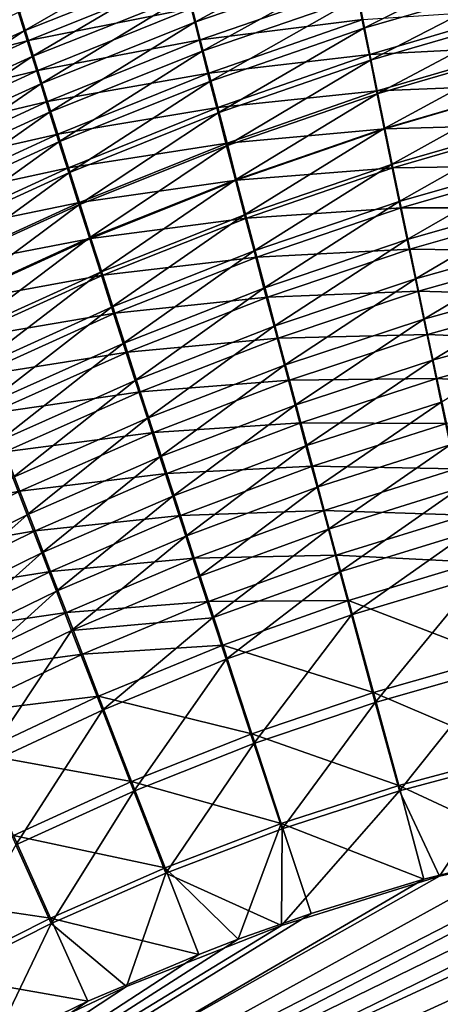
# Model space of a CAD drawing. Header units: metres. Extents: x -900 to 900, y -400 to 400.
# Tile 80 of 241: x -487 to -466, y 213 to 264. Entities that reach past the tile are written whole.
import ezdxf

# ---------------------------------------------------------------- set-up
doc = ezdxf.new("R2010")
doc.units = ezdxf.units.M

msp = doc.modelspace()

# ---------------------------------------------------------------- linework, layer by layer
at = {"layer": 'top'}
for points in [[(-470.549561, 268.048584, -466.332031), (-478.706543, 265.260559, -467.213226), (-478.347412, 263.844452, -469.091064)], [(-470.549561, 268.048584, -466.332031), (-478.347412, 263.844452, -469.091064), (-470.26947, 266.619537, -468.282349)], [(-479.360931, 267.871429, -463.287262), (-487.50293, 264.66687, -464.230652), (-487.114685, 263.407715, -466.151917)], [(-479.044586, 266.603699, -465.277679), (-479.360931, 267.871429, -463.287262), (-487.114685, 263.407715, -466.151917)], [(-469.97168, 265.114563, -470.171021), (-469.656708, 263.536346, -471.995331), (-461.830322, 267.472809, -469.367096)], [(-469.656708, 263.536346, -471.995331), (-461.602509, 265.877258, -471.266296), (-461.830322, 267.472809, -469.367096)], [(-479.044586, 266.603699, -465.277679), (-487.114685, 263.407715, -466.151917), (-486.70224, 262.078552, -468.019196)], [(-479.044586, 266.603699, -465.277679), (-486.70224, 262.078552, -468.019196), (-478.706543, 265.260559, -467.213226)], [(-470.26947, 266.619537, -468.282349), (-478.347412, 263.844452, -469.091064), (-477.967896, 262.357849, -470.9086)], [(-469.97168, 265.114563, -470.171021), (-470.26947, 266.619537, -468.282349), (-477.967896, 262.357849, -470.9086)], [(-487.350891, 264.372803, -469.845306), (-478.8815, 266.126617, -470.96759), (-486.894348, 262.905365, -471.748047)], [(-486.894348, 262.905365, -471.748047), (-478.8815, 266.126617, -470.96759), (-478.48407, 264.564972, -472.877502)], [(-478.48407, 264.564972, -472.877502), (-470.065552, 265.718536, -474.015533), (-478.065948, 262.931915, -474.721375)], [(-478.065948, 262.931915, -474.721375), (-470.065552, 265.718536, -474.015533), (-469.718384, 263.986572, -475.861816)], [(-469.656708, 263.536346, -471.995331), (-469.325104, 261.887573, -473.752411), (-461.602509, 265.877258, -471.266296)], [(-469.325104, 261.887573, -473.752411), (-461.360962, 264.205658, -473.096497), (-461.602509, 265.877258, -471.266296)], [(-478.706543, 265.260559, -467.213226), (-486.70224, 262.078552, -468.019196), (-486.266357, 260.681702, -469.829834)], [(-478.706543, 265.260559, -467.213226), (-486.266357, 260.681702, -469.829834), (-478.347412, 263.844452, -469.091064)], [(-477.967896, 262.357849, -470.9086), (-477.568604, 260.803314, -472.663269), (-469.97168, 265.114563, -470.171021)], [(-477.568604, 260.803314, -472.663269), (-469.656708, 263.536346, -471.995331), (-469.97168, 265.114563, -470.171021)], [(-487.114685, 263.407715, -466.151917), (-487.50293, 264.66687, -464.230652), (-495.007568, 259.827209, -466.949127)], [(-486.894348, 262.905365, -471.748047), (-478.48407, 264.564972, -472.877502), (-486.414001, 261.369202, -473.588837)], [(-486.414001, 261.369202, -473.588837), (-478.48407, 264.564972, -472.877502), (-478.065948, 262.931915, -474.721375)], [(-469.718384, 263.986572, -475.861816), (-461.400879, 264.521667, -477.016144), (-469.35437, 262.183258, -477.634552)], [(-469.35437, 262.183258, -477.634552), (-461.400879, 264.521667, -477.016144), (-461.120789, 262.61496, -478.784393)], [(-495.266541, 260.749786, -470.621124), (-487.350891, 264.372803, -469.845306), (-486.894348, 262.905365, -471.748047)], [(-478.065948, 262.931915, -474.721375), (-469.718384, 263.986572, -475.861816), (-477.627777, 261.230103, -476.49649)], [(-477.627777, 261.230103, -476.49649), (-469.718384, 263.986572, -475.861816), (-469.35437, 262.183258, -477.634552)], [(-461.360962, 264.205658, -473.096497), (-469.325104, 261.887573, -473.752411), (-468.977386, 260.170929, -475.439484)], [(-461.106201, 262.460815, -474.854584), (-461.360962, 264.205658, -473.096497), (-468.977386, 260.170929, -475.439484)], [(-494.522949, 258.518066, -468.753296), (-487.114685, 263.407715, -466.151917), (-495.007568, 259.827209, -466.949127)], [(-486.70224, 262.078552, -468.019196), (-487.114685, 263.407715, -466.151917), (-494.522949, 258.518066, -468.753296)], [(-478.347412, 263.844452, -469.091064), (-486.266357, 260.681702, -469.829834), (-485.807739, 259.219482, -471.581543)], [(-477.967896, 262.357849, -470.9086), (-478.347412, 263.844452, -469.091064), (-485.807739, 259.219482, -471.581543)], [(-469.656708, 263.536346, -471.995331), (-477.568604, 260.803314, -472.663269), (-477.150177, 259.18338, -474.352539)], [(-469.325104, 261.887573, -473.752411), (-469.656708, 263.536346, -471.995331), (-477.150177, 259.18338, -474.352539)], [(-495.266541, 260.749786, -470.621124), (-486.894348, 262.905365, -471.748047), (-494.732147, 259.30838, -472.458771)], [(-494.732147, 259.30838, -472.458771), (-486.894348, 262.905365, -471.748047), (-486.414001, 261.369202, -473.588837)], [(-486.414001, 261.369202, -473.588837), (-478.065948, 262.931915, -474.721375), (-485.910614, 259.766815, -475.365143)], [(-485.910614, 259.766815, -475.365143), (-478.065948, 262.931915, -474.721375), (-477.627777, 261.230103, -476.49649)], [(-485.807739, 259.219482, -471.581543), (-485.327179, 257.694275, -473.271851), (-477.967896, 262.357849, -470.9086)], [(-485.327179, 257.694275, -473.271851), (-477.568604, 260.803314, -472.663269), (-477.967896, 262.357849, -470.9086)], [(-469.35437, 262.183258, -477.634552), (-461.120789, 262.61496, -478.784393), (-468.97406, 260.311432, -479.33078)], [(-468.977386, 260.170929, -475.439484), (-468.614166, 258.38916, -477.053741), (-461.106201, 262.460815, -474.854584)], [(-468.97406, 260.311432, -479.33078), (-461.120789, 262.61496, -478.784393), (-460.827637, 260.63739, -480.47049)], [(-468.614166, 258.38916, -477.053741), (-460.838562, 260.64566, -476.537537), (-461.106201, 262.460815, -474.854584)], [(-494.012848, 257.146088, -470.501953), (-486.70224, 262.078552, -468.019196), (-494.522949, 258.518066, -468.753296)], [(-486.266357, 260.681702, -469.829834), (-486.70224, 262.078552, -468.019196), (-494.012848, 257.146088, -470.501953)], [(-477.627777, 261.230103, -476.49649), (-469.35437, 262.183258, -477.634552), (-477.170227, 259.462158, -478.200165)], [(-477.170227, 259.462158, -478.200165), (-469.35437, 262.183258, -477.634552), (-468.97406, 260.311432, -479.33078)], [(-469.325104, 261.887573, -473.752411), (-477.150177, 259.18338, -474.352539), (-476.713318, 257.50058, -475.973785)], [(-468.977386, 260.170929, -475.439484), (-469.325104, 261.887573, -473.752411), (-476.713318, 257.50058, -475.973785)], [(-494.732147, 259.30838, -472.458771), (-486.414001, 261.369202, -473.588837), (-494.171844, 257.803223, -474.235779)], [(-494.171844, 257.803223, -474.235779), (-486.414001, 261.369202, -473.588837), (-485.910614, 259.766815, -475.365143)], [(-485.910614, 259.766815, -475.365143), (-477.627777, 261.230103, -476.49649), (-485.384979, 258.100677, -477.074524)], [(-485.384979, 258.100677, -477.074524), (-477.627777, 261.230103, -476.49649), (-477.170227, 259.462158, -478.200165)], [(-493.478088, 255.713547, -472.192932), (-486.266357, 260.681702, -469.829834), (-494.012848, 257.146088, -470.501953)], [(-485.807739, 259.219482, -471.581543), (-486.266357, 260.681702, -469.829834), (-493.478088, 255.713547, -472.192932)], [(-477.568604, 260.803314, -472.663269), (-485.327179, 257.694275, -473.271851), (-484.825409, 256.108459, -474.898468)], [(-477.568604, 260.803314, -472.663269), (-484.825409, 256.108459, -474.898468), (-477.150177, 259.18338, -474.352539)], [(-468.97406, 260.311432, -479.33078), (-460.827637, 260.63739, -480.47049), (-468.578033, 258.373962, -480.947601)], [(-460.838562, 260.64566, -476.537537), (-468.614166, 258.38916, -477.053741), (-468.235931, 256.544891, -478.592407)], [(-468.578033, 258.373962, -480.947601), (-460.827637, 260.63739, -480.47049), (-460.521942, 258.59201, -482.07135)], [(-460.558502, 258.763062, -478.142273), (-460.838562, 260.64566, -476.537537), (-468.235931, 256.544891, -478.592407)], [(-477.170227, 259.462158, -478.200165), (-468.97406, 260.311432, -479.33078), (-476.694061, 257.630798, -479.829681)], [(-476.713318, 257.50058, -475.973785), (-476.258667, 255.757416, -477.524445), (-468.977386, 260.170929, -475.439484)], [(-476.694061, 257.630798, -479.829681), (-468.97406, 260.311432, -479.33078), (-468.578033, 258.373962, -480.947601)], [(-476.258667, 255.757416, -477.524445), (-468.614166, 258.38916, -477.053741), (-468.977386, 260.170929, -475.439484)], [(-494.171844, 257.803223, -474.235779), (-485.910614, 259.766815, -475.365143), (-493.586578, 256.236694, -475.94989)], [(-493.586578, 256.236694, -475.94989), (-485.910614, 259.766815, -475.365143), (-485.384979, 258.100677, -477.074524)], [(-485.384979, 258.100677, -477.074524), (-477.170227, 259.462158, -478.200165), (-484.83786, 256.373291, -478.714447)], [(-484.83786, 256.373291, -478.714447), (-477.170227, 259.462158, -478.200165), (-476.694061, 257.630798, -479.829681)], [(-492.919495, 254.222595, -473.824005), (-485.807739, 259.219482, -471.581543), (-493.478088, 255.713547, -472.192932)], [(-485.327179, 257.694275, -473.271851), (-485.807739, 259.219482, -471.581543), (-492.919495, 254.222595, -473.824005)], [(-477.150177, 259.18338, -474.352539), (-484.825409, 256.108459, -474.898468), (-484.303162, 254.464386, -476.458984)], [(-476.713318, 257.50058, -475.973785), (-477.150177, 259.18338, -474.352539), (-484.303162, 254.464386, -476.458984)], [(-476.694061, 257.630798, -479.829681), (-468.578033, 258.373962, -480.947601), (-476.19989, 255.738632, -481.382324)], [(-468.614166, 258.38916, -477.053741), (-476.258667, 255.757416, -477.524445), (-475.786835, 253.956451, -479.001953)], [(-476.19989, 255.738632, -481.382324), (-468.578033, 258.373962, -480.947601), (-468.16687, 256.373779, -482.482147)], [(-468.235931, 256.544891, -478.592407), (-468.614166, 258.38916, -477.053741), (-475.786835, 253.956451, -479.001953)], [(-468.578033, 258.373962, -480.947601), (-460.521942, 258.59201, -482.07135), (-468.16687, 256.373779, -482.482147)], [(-460.558502, 258.763062, -478.142273), (-468.235931, 256.544891, -478.592407), (-467.843262, 254.640945, -480.052765)], [(-468.16687, 256.373779, -482.482147), (-460.521942, 258.59201, -482.07135), (-460.204224, 256.482483, -483.584534)], [(-460.266418, 256.815948, -479.665894), (-460.558502, 258.763062, -478.142273), (-467.843262, 254.640945, -480.052765)], [(-493.586578, 256.236694, -475.94989), (-485.384979, 258.100677, -477.074524), (-492.977173, 254.611069, -477.598755)], [(-492.977173, 254.611069, -477.598755), (-485.384979, 258.100677, -477.074524), (-484.83786, 256.373291, -478.714447)], [(-492.337921, 252.675491, -475.393005), (-485.327179, 257.694275, -473.271851), (-492.919495, 254.222595, -473.824005)], [(-484.825409, 256.108459, -474.898468), (-485.327179, 257.694275, -473.271851), (-492.337921, 252.675491, -475.393005)], [(-484.83786, 256.373291, -478.714447), (-476.694061, 257.630798, -479.829681), (-484.270111, 254.587143, -480.28244)], [(-484.303162, 254.464386, -476.458984), (-483.76123, 252.76445, -477.95105), (-476.713318, 257.50058, -475.973785)], [(-484.270111, 254.587143, -480.28244), (-476.694061, 257.630798, -479.829681), (-476.19989, 255.738632, -481.382324)], [(-483.76123, 252.76445, -477.95105), (-476.258667, 255.757416, -477.524445), (-476.713318, 257.50058, -475.973785)], [(-460.266418, 256.815948, -479.665894), (-467.843262, 254.640945, -480.052765), (-467.436829, 252.680557, -481.432739)], [(-459.962891, 254.807831, -481.106079), (-460.266418, 256.815948, -479.665894), (-467.436829, 252.680557, -481.432739)], [(-492.977173, 254.611069, -477.598755), (-484.83786, 256.373291, -478.714447), (-492.344543, 252.928711, -479.180084)], [(-492.344543, 252.928711, -479.180084), (-484.83786, 256.373291, -478.714447), (-484.270111, 254.587143, -480.28244)], [(-476.19989, 255.738632, -481.382324), (-468.16687, 256.373779, -482.482147), (-475.688446, 253.788422, -482.85553)], [(-468.235931, 256.544891, -478.592407), (-475.786835, 253.956451, -479.001953), (-475.298553, 252.100281, -480.40387)], [(-475.688446, 253.788422, -482.85553), (-468.16687, 256.373779, -482.482147), (-467.741272, 254.314209, -483.93219)], [(-467.843262, 254.640945, -480.052765), (-468.235931, 256.544891, -478.592407), (-475.298553, 252.100281, -480.40387)], [(-468.16687, 256.373779, -482.482147), (-460.204224, 256.482483, -483.584534), (-467.741272, 254.314209, -483.93219)], [(-467.741272, 254.314209, -483.93219), (-460.204224, 256.482483, -483.584534), (-459.875061, 254.312576, -485.007721)], [(-491.734192, 251.074417, -476.897736), (-484.825409, 256.108459, -474.898468), (-492.337921, 252.675491, -475.393005)], [(-484.303162, 254.464386, -476.458984), (-484.825409, 256.108459, -474.898468), (-491.734192, 251.074417, -476.897736)], [(-484.270111, 254.587143, -480.28244), (-476.19989, 255.738632, -481.382324), (-483.682465, 252.744736, -481.776031)], [(-476.258667, 255.757416, -477.524445), (-483.76123, 252.76445, -477.95105), (-483.200317, 251.011002, -479.372284)], [(-483.682465, 252.744736, -481.776031), (-476.19989, 255.738632, -481.382324), (-475.688446, 253.788422, -482.85553)], [(-475.786835, 253.956451, -479.001953), (-476.258667, 255.757416, -477.524445), (-483.200317, 251.011002, -479.372284)], [(-467.436829, 252.680557, -481.432739), (-467.017334, 250.667007, -482.730286), (-459.962891, 254.807831, -481.106079)], [(-467.017334, 250.667007, -482.730286), (-459.648438, 252.742233, -482.460602), (-459.962891, 254.807831, -481.106079)], [(-492.344543, 252.928711, -479.180084), (-484.270111, 254.587143, -480.28244), (-491.689545, 251.191956, -480.691589)], [(-491.109131, 249.421616, -478.335999), (-484.303162, 254.464386, -476.458984), (-491.734192, 251.074417, -476.897736)], [(-491.689545, 251.191956, -480.691589), (-484.270111, 254.587143, -480.28244), (-483.682465, 252.744736, -481.776031)], [(-483.76123, 252.76445, -477.95105), (-484.303162, 254.464386, -476.458984), (-491.109131, 249.421616, -478.335999)], [(-475.688446, 253.788422, -482.85553), (-467.741272, 254.314209, -483.93219), (-475.160553, 251.78331, -484.247253)], [(-467.843262, 254.640945, -480.052765), (-475.298553, 252.100281, -480.40387), (-474.794617, 250.191895, -481.72821)], [(-475.160553, 251.78331, -484.247253), (-467.741272, 254.314209, -483.93219), (-467.302002, 252.198761, -485.295654)], [(-467.436829, 252.680557, -481.432739), (-467.843262, 254.640945, -480.052765), (-474.794617, 250.191895, -481.72821)], [(-467.741272, 254.314209, -483.93219), (-459.875061, 254.312576, -485.007721), (-467.302002, 252.198761, -485.295654)], [(-467.302002, 252.198761, -485.295654), (-459.875061, 254.312576, -485.007721), (-459.535004, 252.085999, -486.338654)], [(-483.682465, 252.744736, -481.776031), (-475.688446, 253.788422, -482.85553), (-483.075714, 250.848648, -483.19278)], [(-475.786835, 253.956451, -479.001953), (-483.200317, 251.011002, -479.372284), (-482.621216, 249.206497, -480.720428)], [(-483.075714, 250.848648, -483.19278), (-475.688446, 253.788422, -482.85553), (-475.160553, 251.78331, -484.247253)], [(-475.298553, 252.100281, -480.40387), (-475.786835, 253.956451, -479.001953), (-482.621216, 249.206497, -480.720428)], [(-490.463593, 247.719299, -479.705627), (-483.76123, 252.76445, -477.95105), (-491.109131, 249.421616, -478.335999)], [(-483.200317, 251.011002, -479.372284), (-483.76123, 252.76445, -477.95105), (-490.463593, 247.719299, -479.705627)], [(-491.689545, 251.191956, -480.691589), (-483.682465, 252.744736, -481.776031), (-491.013031, 249.403107, -482.13092)], [(-491.013031, 249.403107, -482.13092), (-483.682465, 252.744736, -481.776031), (-483.075714, 250.848648, -483.19278)], [(-474.794617, 250.191895, -481.72821), (-474.275787, 248.23436, -482.973175), (-467.436829, 252.680557, -481.432739)], [(-474.275787, 248.23436, -482.973175), (-467.017334, 250.667007, -482.730286), (-467.436829, 252.680557, -481.432739)], [(-467.017334, 250.667007, -482.730286), (-466.585449, 248.603607, -483.94339), (-459.648438, 252.742233, -482.460602)], [(-466.585449, 248.603607, -483.94339), (-459.323608, 250.622726, -483.727295), (-459.648438, 252.742233, -482.460602)], [(-483.075714, 250.848648, -483.19278), (-475.160553, 251.78331, -484.247253), (-482.450867, 248.901764, -484.530853)], [(-475.298553, 252.100281, -480.40387), (-482.621216, 249.206497, -480.720428), (-482.024841, 247.353699, -481.993683)], [(-482.450867, 248.901764, -484.530853), (-475.160553, 251.78331, -484.247253), (-474.617096, 249.726532, -485.555542)], [(-474.794617, 250.191895, -481.72821), (-475.298553, 252.100281, -480.40387), (-482.024841, 247.353699, -481.993683)], [(-475.160553, 251.78331, -484.247253), (-467.302002, 252.198761, -485.295654), (-474.617096, 249.726532, -485.555542)], [(-474.617096, 249.726532, -485.555542), (-467.302002, 252.198761, -485.295654), (-466.849701, 250.03093, -486.570404)], [(-467.302002, 252.198761, -485.295654), (-459.535004, 252.085999, -486.338654), (-466.849701, 250.03093, -486.570404)], [(-466.849701, 250.03093, -486.570404), (-459.535004, 252.085999, -486.338654), (-459.184662, 249.806488, -487.574951)], [(-491.013031, 249.403107, -482.13092), (-483.075714, 250.848648, -483.19278), (-490.315948, 247.564606, -483.495911)], [(-489.798401, 245.969757, -481.004486), (-483.200317, 251.011002, -479.372284), (-490.463593, 247.719299, -479.705627)], [(-490.315948, 247.564606, -483.495911), (-483.075714, 250.848648, -483.19278), (-482.450867, 248.901764, -484.530853)], [(-482.621216, 249.206497, -480.720428), (-483.200317, 251.011002, -479.372284), (-489.798401, 245.969757, -481.004486)], [(-467.017334, 250.667007, -482.730286), (-474.275787, 248.23436, -482.973175), (-473.74292, 246.230743, -484.136932)], [(-466.585449, 248.603607, -483.94339), (-467.017334, 250.667007, -482.730286), (-473.74292, 246.230743, -484.136932)], [(-459.323608, 250.622726, -483.727295), (-466.585449, 248.603607, -483.94339), (-466.141876, 246.493668, -485.070099)], [(-458.988953, 248.452866, -484.903931), (-459.323608, 250.622726, -483.727295), (-466.141876, 246.493668, -485.070099)], [(-482.450867, 248.901764, -484.530853), (-474.617096, 249.726532, -485.555542), (-481.808838, 246.907104, -485.788452)], [(-482.024841, 247.353699, -481.993683), (-481.412079, 245.45546, -483.190369), (-474.794617, 250.191895, -481.72821)], [(-481.808838, 246.907104, -485.788452), (-474.617096, 249.726532, -485.555542), (-474.058899, 247.621292, -486.778473)], [(-481.412079, 245.45546, -483.190369), (-474.275787, 248.23436, -482.973175), (-474.794617, 250.191895, -481.72821)], [(-474.617096, 249.726532, -485.555542), (-466.849701, 250.03093, -486.570404), (-474.058899, 247.621292, -486.778473)], [(-474.058899, 247.621292, -486.778473), (-466.849701, 250.03093, -486.570404), (-466.385162, 247.814148, -487.754333)], [(-466.849701, 250.03093, -486.570404), (-459.184662, 249.806488, -487.574951), (-466.385162, 247.814148, -487.754333)], [(-466.385162, 247.814148, -487.754333), (-459.184662, 249.806488, -487.574951), (-458.824554, 247.477814, -488.714386)], [(-490.315948, 247.564606, -483.495911), (-482.450867, 248.901764, -484.530853), (-489.599304, 245.679123, -484.784821)], [(-489.114594, 244.175537, -482.230927), (-482.621216, 249.206497, -480.720428), (-489.798401, 245.969757, -481.004486)], [(-489.599304, 245.679123, -484.784821), (-482.450867, 248.901764, -484.530853), (-481.808838, 246.907104, -485.788452)], [(-482.024841, 247.353699, -481.993683), (-482.621216, 249.206497, -480.720428), (-489.114594, 244.175537, -482.230927)], [(-474.275787, 248.23436, -482.973175), (-481.412079, 245.45546, -483.190369), (-480.783844, 243.514618, -484.308777)], [(-473.74292, 246.230743, -484.136932), (-474.275787, 248.23436, -482.973175), (-480.783844, 243.514618, -484.308777)], [(-466.585449, 248.603607, -483.94339), (-473.74292, 246.230743, -484.136932), (-473.196808, 244.184113, -485.21759)], [(-466.141876, 246.493668, -485.070099), (-466.585449, 248.603607, -483.94339), (-473.196808, 244.184113, -485.21759)], [(-458.988953, 248.452866, -484.903931), (-466.141876, 246.493668, -485.070099), (-465.687286, 244.340485, -486.108398)], [(-474.058899, 247.621292, -486.778473), (-466.385162, 247.814148, -487.754333), (-473.486816, 245.470825, -487.914124)], [(-473.486816, 245.470825, -487.914124), (-466.385162, 247.814148, -487.754333), (-465.909119, 245.551926, -488.845367)], [(-466.385162, 247.814148, -487.754333), (-458.824554, 247.477814, -488.714386), (-465.909119, 245.551926, -488.845367)], [(-488.413116, 242.339294, -483.383392), (-482.024841, 247.353699, -481.993683), (-489.114594, 244.175537, -482.230927)], [(-481.412079, 245.45546, -483.190369), (-482.024841, 247.353699, -481.993683), (-488.413116, 242.339294, -483.383392)], [(-481.808838, 246.907104, -485.788452), (-474.058899, 247.621292, -486.778473), (-481.150574, 244.867645, -486.963806)], [(-481.150574, 244.867645, -486.963806), (-474.058899, 247.621292, -486.778473), (-473.486816, 245.470825, -487.914124)], [(-465.909119, 245.551926, -488.845367), (-458.824554, 247.477814, -488.714386), (-458.455322, 245.103683, -489.754608)], [(-489.599304, 245.679123, -484.784821), (-481.808838, 246.907104, -485.788452), (-488.864136, 243.749435, -485.996002)], [(-488.864136, 243.749435, -485.996002), (-481.808838, 246.907104, -485.788452), (-481.150574, 244.867645, -486.963806)], [(-473.74292, 246.230743, -484.136932), (-480.783844, 243.514618, -484.308777), (-480.141113, 241.534027, -485.347229)], [(-473.196808, 244.184113, -485.21759), (-473.74292, 246.230743, -484.136932), (-480.141113, 241.534027, -485.347229)], [(-466.141876, 246.493668, -485.070099), (-473.196808, 244.184113, -485.21759), (-472.638275, 242.097534, -486.213379)], [(-465.687286, 244.340485, -486.108398), (-466.141876, 246.493668, -485.070099), (-472.638275, 242.097534, -486.213379)], [(-487.695007, 240.463669, -484.460358), (-481.412079, 245.45546, -483.190369), (-488.413116, 242.339294, -483.383392)], [(-480.783844, 243.514618, -484.308777), (-481.412079, 245.45546, -483.190369), (-487.695007, 240.463669, -484.460358)], [(-473.486816, 245.470825, -487.914124), (-480.477081, 242.786377, -488.055115), (-481.150574, 244.867645, -486.963806)], [(-472.901703, 243.278366, -488.960571), (-480.477081, 242.786377, -488.055115), (-473.486816, 245.470825, -487.914124)], [(-465.909119, 245.551926, -488.845367), (-472.901703, 243.278366, -488.960571), (-473.486816, 245.470825, -487.914124)], [(-465.422241, 243.247711, -489.84137), (-472.901703, 243.278366, -488.960571), (-465.909119, 245.551926, -488.845367)], [(-458.455322, 245.103683, -489.754608), (-465.422241, 243.247711, -489.84137), (-465.909119, 245.551926, -488.845367)], [(-481.150574, 244.867645, -486.963806), (-488.111511, 241.778336, -487.127808), (-488.864136, 243.749435, -485.996002)], [(-480.477081, 242.786377, -488.055115), (-488.111511, 241.778336, -487.127808), (-481.150574, 244.867645, -486.963806)], [(-473.196808, 244.184113, -485.21759), (-480.141113, 241.534027, -485.347229), (-479.484741, 239.516525, -486.304016)], [(-472.638275, 242.097534, -486.213379), (-473.196808, 244.184113, -485.21759), (-479.484741, 239.516525, -486.304016)], [(-472.638275, 242.097534, -486.213379), (-472.068115, 239.974075, -487.122437), (-465.687286, 244.340485, -486.108398)], [(-472.068115, 239.974075, -487.122437), (-465.222412, 242.147369, -487.056244), (-465.687286, 244.340485, -486.108398)], [(-486.961273, 238.5513, -485.460205), (-480.783844, 243.514618, -484.308777), (-487.695007, 240.463669, -484.460358)], [(-480.141113, 241.534027, -485.347229), (-480.783844, 243.514618, -484.308777), (-486.961273, 238.5513, -485.460205)], [(-479.789307, 240.66629, -489.060638), (-480.477081, 242.786377, -488.055115), (-472.901703, 243.278366, -488.960571)], [(-479.789307, 240.66629, -489.060638), (-472.901703, 243.278366, -488.960571), (-472.304443, 241.047134, -489.915863)], [(-472.304443, 241.047134, -489.915863), (-472.901703, 243.278366, -488.960571), (-465.422241, 243.247711, -489.84137)], [(-472.304443, 241.047134, -489.915863), (-465.422241, 243.247711, -489.84137), (-464.925293, 240.904999, -490.740265)], [(-487.342499, 239.768585, -488.178589), (-488.111511, 241.778336, -487.127808), (-480.477081, 242.786377, -488.055115)], [(-487.342499, 239.768585, -488.178589), (-480.477081, 242.786377, -488.055115), (-479.789307, 240.66629, -489.060638)], [(-465.222412, 242.147369, -487.056244), (-472.068115, 239.974075, -487.122437), (-471.487183, 237.816818, -487.942902)], [(-464.747925, 239.917633, -487.911682), (-465.222412, 242.147369, -487.056244), (-471.487183, 237.816818, -487.942902)], [(-494.928467, 238.36174, -487.271942), (-488.111511, 241.778336, -487.127808), (-487.342499, 239.768585, -488.178589)], [(-479.484741, 239.516525, -486.304016), (-478.815674, 237.464966, -487.177521), (-472.638275, 242.097534, -486.213379)], [(-478.815674, 237.464966, -487.177521), (-472.068115, 239.974075, -487.122437), (-472.638275, 242.097534, -486.213379)], [(-486.212952, 236.604828, -486.381409), (-480.141113, 241.534027, -485.347229), (-486.961273, 238.5513, -485.460205)], [(-479.484741, 239.516525, -486.304016), (-480.141113, 241.534027, -485.347229), (-486.212952, 236.604828, -486.381409)], [(-486.558167, 237.722977, -489.146698), (-487.342499, 239.768585, -488.178589), (-479.789307, 240.66629, -489.060638)], [(-486.558167, 237.722977, -489.146698), (-479.789307, 240.66629, -489.060638), (-479.088226, 238.510406, -489.978607)], [(-479.088226, 238.510406, -489.978607), (-479.789307, 240.66629, -489.060638), (-472.304443, 241.047134, -489.915863)], [(-479.088226, 238.510406, -489.978607), (-472.304443, 241.047134, -489.915863), (-471.695831, 238.780334, -490.778076)], [(-471.695831, 238.780334, -490.778076), (-472.304443, 241.047134, -489.915863), (-464.925293, 240.904999, -490.740265)], [(-471.695831, 238.780334, -490.778076), (-464.925293, 240.904999, -490.740265), (-464.419037, 238.527481, -491.540161)], [(-486.961273, 238.5513, -485.460205), (-487.695007, 240.463669, -484.460358), (-493.643799, 235.24382, -485.55777)], [(-494.069641, 236.425262, -488.285767), (-494.928467, 238.36174, -487.271942), (-487.342499, 239.768585, -488.178589)], [(-494.069641, 236.425262, -488.285767), (-487.342499, 239.768585, -488.178589), (-486.558167, 237.722977, -489.146698)], [(-472.068115, 239.974075, -487.122437), (-478.815674, 237.464966, -487.177521), (-478.134827, 235.382187, -487.965973)], [(-471.487183, 237.816818, -487.942902), (-472.068115, 239.974075, -487.122437), (-478.134827, 235.382187, -487.965973)], [(-464.747925, 239.917633, -487.911682), (-471.487183, 237.816818, -487.942902), (-470.896332, 235.629013, -488.673187)], [(-464.264526, 237.6548, -488.672913), (-464.747925, 239.917633, -487.911682), (-470.896332, 235.629013, -488.673187)], [(-485.450989, 234.626877, -487.222382), (-479.484741, 239.516525, -486.304016), (-486.212952, 236.604828, -486.381409)], [(-478.815674, 237.464966, -487.177521), (-479.484741, 239.516525, -486.304016), (-485.450989, 234.626877, -487.222382)], [(-478.374786, 236.321686, -490.80719), (-479.088226, 238.510406, -489.978607), (-471.695831, 238.780334, -490.778076)], [(-478.374786, 236.321686, -490.80719), (-471.695831, 238.780334, -490.778076), (-471.076843, 236.481445, -491.545502)], [(-471.076843, 236.481445, -491.545502), (-471.695831, 238.780334, -490.778076), (-464.419037, 238.527481, -491.540161)], [(-486.961273, 238.5513, -485.460205), (-493.643799, 235.24382, -485.55777), (-492.809082, 233.369797, -486.446564)], [(-486.212952, 236.604828, -486.381409), (-486.961273, 238.5513, -485.460205), (-492.809082, 233.369797, -486.446564)], [(-485.759552, 235.644257, -490.030518), (-486.558167, 237.722977, -489.146698), (-479.088226, 238.510406, -489.978607)], [(-485.759552, 235.644257, -490.030518), (-479.088226, 238.510406, -489.978607), (-478.374786, 236.321686, -490.80719)], [(-471.076843, 236.481445, -491.545502), (-464.419037, 238.527481, -491.540161), (-463.904449, 236.119797, -492.240112)], [(-493.19458, 234.455643, -489.219788), (-494.069641, 236.425262, -488.285767), (-486.558167, 237.722977, -489.146698)], [(-493.19458, 234.455643, -489.219788), (-486.558167, 237.722977, -489.146698), (-485.759552, 235.644257, -490.030518)], [(-471.487183, 237.816818, -487.942902), (-478.134827, 235.382187, -487.965973), (-477.443207, 233.27121, -488.667877)], [(-470.896332, 235.629013, -488.673187), (-471.487183, 237.816818, -487.942902), (-477.443207, 233.27121, -488.667877)], [(-470.896332, 235.629013, -488.673187), (-470.296661, 233.414719, -489.312408), (-464.264526, 237.6548, -488.672913)], [(-470.296661, 233.414719, -489.312408), (-463.773254, 235.363251, -489.33902), (-464.264526, 237.6548, -488.672913)], [(-484.676453, 232.620102, -487.981598), (-478.815674, 237.464966, -487.177521), (-485.450989, 234.626877, -487.222382)], [(-478.134827, 235.382187, -487.965973), (-478.815674, 237.464966, -487.177521), (-484.676453, 232.620102, -487.981598)], [(-486.212952, 236.604828, -486.381409), (-492.809082, 233.369797, -486.446564), (-491.959991, 231.46669, -487.257965)], [(-485.450989, 234.626877, -487.222382), (-486.212952, 236.604828, -486.381409), (-491.959991, 231.46669, -487.257965)], [(-484.947723, 233.535233, -490.8284), (-485.759552, 235.644257, -490.030518), (-478.374786, 236.321686, -490.80719)], [(-484.947723, 233.535233, -490.8284), (-478.374786, 236.321686, -490.80719), (-477.649994, 234.103317, -491.544861)], [(-477.649994, 234.103317, -491.544861), (-478.374786, 236.321686, -490.80719), (-471.076843, 236.481445, -491.545502)], [(-477.649994, 234.103317, -491.544861), (-471.076843, 236.481445, -491.545502), (-470.448578, 234.154694, -492.217224)], [(-470.448578, 234.154694, -492.217224), (-471.076843, 236.481445, -491.545502), (-463.904449, 236.119797, -492.240112)], [(-470.448578, 234.154694, -492.217224), (-463.904449, 236.119797, -492.240112), (-462.854584, 231.233292, -493.337128)], [(-492.304413, 232.455414, -490.07254), (-493.19458, 234.455643, -489.219788), (-485.759552, 235.644257, -490.030518)], [(-492.304413, 232.455414, -490.07254), (-485.759552, 235.644257, -490.030518), (-484.947723, 233.535233, -490.8284)], [(-477.443207, 233.27121, -488.667877), (-476.742004, 231.135803, -489.282532), (-470.896332, 235.629013, -488.673187)], [(-476.742004, 231.135803, -489.282532), (-470.296661, 233.414719, -489.312408), (-470.896332, 235.629013, -488.673187)], [(-477.443207, 233.27121, -488.667877), (-478.134827, 235.382187, -487.965973), (-484.676453, 232.620102, -487.981598)], [(-470.296661, 233.414719, -489.312408), (-469.075531, 228.923706, -490.315155), (-463.773254, 235.363251, -489.33902)], [(-469.075531, 228.923706, -490.315155), (-462.770905, 230.712494, -490.383026), (-463.773254, 235.363251, -489.33902)], [(-485.450989, 234.626877, -487.222382), (-491.959991, 231.46669, -487.257965), (-491.097595, 229.536926, -487.99057)], [(-484.676453, 232.620102, -487.981598), (-485.450989, 234.626877, -487.222382), (-491.097595, 229.536926, -487.99057)], [(-484.12381, 231.398819, -491.538879), (-484.947723, 233.535233, -490.8284), (-477.649994, 234.103317, -491.544861)], [(-484.12381, 231.398819, -491.538879), (-477.649994, 234.103317, -491.544861), (-476.915222, 231.859253, -492.190765)], [(-476.915222, 231.859253, -492.190765), (-477.649994, 234.103317, -491.544861), (-470.448578, 234.154694, -492.217224)], [(-476.915222, 231.859253, -492.190765), (-470.448578, 234.154694, -492.217224), (-469.169189, 229.435562, -493.270966)], [(-469.169189, 229.435562, -493.270966), (-470.448578, 234.154694, -492.217224), (-462.854584, 231.233292, -493.337128)], [(-491.40033, 230.42717, -490.842468), (-492.304413, 232.455414, -490.07254), (-484.947723, 233.535233, -490.8284)], [(-491.40033, 230.42717, -490.842468), (-484.947723, 233.535233, -490.8284), (-484.12381, 231.398819, -491.538879)], [(-484.676453, 232.620102, -487.981598), (-483.094116, 228.531937, -489.249817), (-477.443207, 233.27121, -488.667877)], [(-483.094116, 228.531937, -489.249817), (-476.742004, 231.135803, -489.282532), (-477.443207, 233.27121, -488.667877)], [(-476.742004, 231.135803, -489.282532), (-475.316132, 226.807358, -490.247467), (-470.296661, 233.414719, -489.312408)], [(-475.316132, 226.807358, -490.247467), (-469.075531, 228.923706, -490.315155), (-470.296661, 233.414719, -489.312408)], [(-491.097595, 229.536926, -487.99057), (-489.337891, 225.608505, -489.214813), (-484.676453, 232.620102, -487.981598)], [(-489.337891, 225.608505, -489.214813), (-483.094116, 228.531937, -489.249817), (-484.676453, 232.620102, -487.981598)], [(-483.289215, 229.238678, -492.161194), (-484.12381, 231.398819, -491.538879), (-476.915222, 231.859253, -492.190765)], [(-483.289215, 229.238678, -492.161194), (-476.915222, 231.859253, -492.190765), (-475.420959, 227.310516, -493.204834)], [(-475.420959, 227.310516, -493.204834), (-476.915222, 231.859253, -492.190765), (-469.169189, 229.435562, -493.270966)], [(-490.483521, 228.373657, -491.528198), (-491.40033, 230.42717, -490.842468), (-484.12381, 231.398819, -491.538879)], [(-490.483521, 228.373657, -491.528198), (-484.12381, 231.398819, -491.538879), (-483.289215, 229.238678, -492.161194)], [(-483.094116, 228.531937, -489.249817), (-481.476715, 224.367981, -490.180298), (-476.742004, 231.135803, -489.282532)], [(-481.476715, 224.367981, -490.180298), (-475.316132, 226.807358, -490.247467), (-476.742004, 231.135803, -489.282532)], [(-469.169189, 229.435562, -493.270966), (-462.854584, 231.233292, -493.337128), (-461.784088, 226.284271, -494.025452)], [(-469.075531, 228.923706, -490.315155), (-467.833038, 224.377823, -490.945984), (-462.770905, 230.712494, -490.383026)], [(-467.833038, 224.377823, -490.945984), (-461.748871, 226.002289, -491.038086), (-462.770905, 230.712494, -490.383026)], [(-489.555481, 226.298203, -492.129059), (-490.483521, 228.373657, -491.528198), (-483.289215, 229.238678, -492.161194)], [(-489.555481, 226.298203, -492.129059), (-483.289215, 229.238678, -492.161194), (-481.593872, 224.862442, -493.139069)], [(-481.593872, 224.862442, -493.139069), (-483.289215, 229.238678, -492.161194), (-475.420959, 227.310516, -493.204834)], [(-475.420959, 227.310516, -493.204834), (-469.169189, 229.435562, -493.270966), (-467.867432, 224.658722, -493.933838)], [(-467.867432, 224.658722, -493.933838), (-469.169189, 229.435562, -493.270966), (-461.784088, 226.284271, -494.025452)], [(-489.337891, 225.608505, -489.214813), (-487.541382, 221.610062, -490.113922), (-483.094116, 228.531937, -489.249817)], [(-487.541382, 221.610062, -490.113922), (-481.476715, 224.367981, -490.180298), (-483.094116, 228.531937, -489.249817)], [(-475.316132, 226.807358, -490.247467), (-473.867554, 222.428253, -490.856079), (-469.075531, 228.923706, -490.315155)], [(-473.867554, 222.428253, -490.856079), (-467.833038, 224.377823, -490.945984), (-469.075531, 228.923706, -490.315155)], [(-481.593872, 224.862442, -493.139069), (-475.420959, 227.310516, -493.204834), (-473.902893, 222.708511, -493.844391)], [(-473.902893, 222.708511, -493.844391), (-475.420959, 227.310516, -493.204834), (-467.867432, 224.658722, -493.933838)], [(-481.476715, 224.367981, -490.180298), (-479.835541, 220.157227, -490.768646), (-475.316132, 226.807358, -490.247467)], [(-479.835541, 220.157227, -490.768646), (-473.867554, 222.428253, -490.856079), (-475.316132, 226.807358, -490.247467)], [(-487.672058, 222.095596, -493.073944), (-489.555481, 226.298203, -492.129059), (-481.593872, 224.862442, -493.139069)], [(-461.784088, 226.284271, -494.025452), (-460.693512, 221.313553, -494.299286), (-467.867432, 224.658722, -493.933838)], [(-467.833038, 224.377823, -490.945984), (-465.779663, 219.993759, -491.213226), (-461.748871, 226.002289, -491.038086)], [(-465.779663, 219.993759, -491.213226), (-456.292633, 222.140701, -491.374786), (-461.748871, 226.002289, -491.038086)], [(-487.672058, 222.095596, -493.073944), (-481.593872, 224.862442, -493.139069), (-479.873566, 220.436981, -493.757294)], [(-479.873566, 220.436981, -493.757294), (-481.593872, 224.862442, -493.139069), (-473.902893, 222.708511, -493.844391)], [(-467.867432, 224.658722, -493.933838), (-466.576263, 219.852722, -494.200043), (-473.902893, 222.708511, -493.844391)], [(-460.693512, 221.313553, -494.299286), (-466.576263, 219.852722, -494.200043), (-467.867432, 224.658722, -493.933838)], [(-487.541382, 221.610062, -490.113922), (-485.720184, 217.568359, -490.683807), (-481.476715, 224.367981, -490.180298)], [(-485.720184, 217.568359, -490.683807), (-479.835541, 220.157227, -490.768646), (-481.476715, 224.367981, -490.180298)], [(-473.867554, 222.428253, -490.856079), (-473.900177, 217.460693, -491.079559), (-467.833038, 224.377823, -490.945984)], [(-473.900177, 217.460693, -491.079559), (-465.779663, 219.993759, -491.213226), (-467.833038, 224.377823, -490.945984)], [(-520.393921, 188.45813, -493.390167), (-437.335358, 223.870071, -494.717072), (-62.851711, 35.5509, -503.495331)], [(-520.393921, 188.45813, -493.390167), (-443.166534, 223.71463, -494.609009), (-437.335358, 223.870071, -494.717072)], [(-449.004364, 223.236893, -494.503418), (-443.166534, 223.71463, -494.609009), (-520.393921, 188.45813, -493.390167)], [(-423.970123, 223.826447, -491.966522), (-437.279114, 223.842056, -491.717743), (-518.588135, 190.194061, -490.413635)], [(-437.279114, 223.842056, -491.717743), (-446.716522, 223.428253, -491.544159), (-518.588135, 190.194061, -490.413635)], [(-518.588135, 190.194061, -490.413635), (-62.795345, 35.507481, -500.496002), (-423.970123, 223.826447, -491.966522)], [(-454.836853, 222.438812, -494.400391), (-449.004364, 223.236893, -494.503418), (-520.393921, 188.45813, -493.390167)], [(-518.588135, 190.194061, -490.413635), (-446.716522, 223.428253, -491.544159), (-451.512726, 222.89296, -491.458496)], [(-520.393921, 188.45813, -493.390167), (-460.693512, 221.313553, -494.299286), (-454.836853, 222.438812, -494.400391)], [(-451.512726, 222.89296, -491.458496), (-456.292633, 222.140701, -491.374786), (-518.588135, 190.194061, -490.413635)], [(-473.902893, 222.708511, -493.844391), (-476.113892, 216.763931, -494.043793), (-479.873566, 220.436981, -493.757294)], [(-473.900177, 217.460693, -491.079559), (-473.867554, 222.428253, -490.856079), (-479.835541, 220.157227, -490.768646)], [(-473.902893, 222.708511, -493.844391), (-472.374176, 218.08316, -494.10437), (-476.113892, 216.763931, -494.043793)], [(-466.576263, 219.852722, -494.200043), (-472.374176, 218.08316, -494.10437), (-473.902893, 222.708511, -493.844391)], [(-456.292633, 222.140701, -491.374786), (-465.779663, 219.993759, -491.213226), (-518.588135, 190.194061, -490.413635)], [(-493.639526, 219.014404, -493.009796), (-487.672058, 222.095596, -493.073944), (-485.762665, 217.847473, -493.672791)], [(-485.762665, 217.847473, -493.672791), (-487.672058, 222.095596, -493.073944), (-479.873566, 220.436981, -493.757294)], [(-491.504791, 214.665543, -490.601807), (-485.720184, 217.568359, -490.683807), (-487.541382, 221.610062, -490.113922)], [(-466.576263, 219.852722, -494.200043), (-460.693512, 221.313553, -494.299286), (-520.393921, 188.45813, -493.390167)], [(-479.873566, 220.436981, -493.757294), (-478.14621, 215.987137, -494.01123), (-485.762665, 217.847473, -493.672791)], [(-476.113892, 216.763931, -494.043793), (-478.14621, 215.987137, -494.01123), (-479.873566, 220.436981, -493.757294)], [(-518.588135, 190.194061, -490.413635), (-465.779663, 219.993759, -491.213226), (-473.900177, 217.460693, -491.079559)], [(-481.853058, 214.34523, -490.952545), (-479.835541, 220.157227, -490.768646), (-485.720184, 217.568359, -490.683807)], [(-481.853058, 214.34523, -490.952545), (-473.900177, 217.460693, -491.079559), (-479.835541, 220.157227, -490.768646)], [(-472.374176, 218.08316, -494.10437), (-466.576263, 219.852722, -494.200043), (-520.393921, 188.45813, -493.390167)], [(-491.553375, 214.943558, -493.591034), (-493.639526, 219.014404, -493.009796), (-485.762665, 217.847473, -493.672791)], [(-520.393921, 188.45813, -493.390167), (-476.113892, 216.763931, -494.043793), (-472.374176, 218.08316, -494.10437)], [(-473.900177, 217.460693, -491.079559), (-481.853058, 214.34523, -490.952545), (-518.588135, 190.194061, -490.413635)], [(-485.762665, 217.847473, -493.672791), (-483.842773, 213.578735, -493.921265), (-491.553375, 214.943558, -493.591034)], [(-488.887115, 211.042206, -490.843292), (-485.720184, 217.568359, -490.683807), (-491.504791, 214.665543, -490.601807)], [(-488.887115, 211.042206, -490.843292), (-481.853058, 214.34523, -490.952545), (-485.720184, 217.568359, -490.683807)], [(-478.14621, 215.987137, -494.01123), (-483.842773, 213.578735, -493.921265), (-485.762665, 217.847473, -493.672791)], [(-478.14621, 215.987137, -494.01123), (-476.113892, 216.763931, -494.043793), (-520.393921, 188.45813, -493.390167)], [(-483.842773, 213.578735, -493.921265), (-478.14621, 215.987137, -494.01123), (-520.393921, 188.45813, -493.390167)], [(-483.842773, 213.578735, -493.921265), (-489.451599, 210.861404, -493.834564), (-491.553375, 214.943558, -493.591034)], [(-481.853058, 214.34523, -490.952545), (-488.887115, 211.042206, -490.843292), (-518.588135, 190.194061, -490.413635)], [(-520.393921, 188.45813, -493.390167), (-489.451599, 210.861404, -493.834564), (-483.842773, 213.578735, -493.921265)]]:
    msp.add_3dface(points, dxfattribs=at)

doc.saveas('drawing.dxf')
